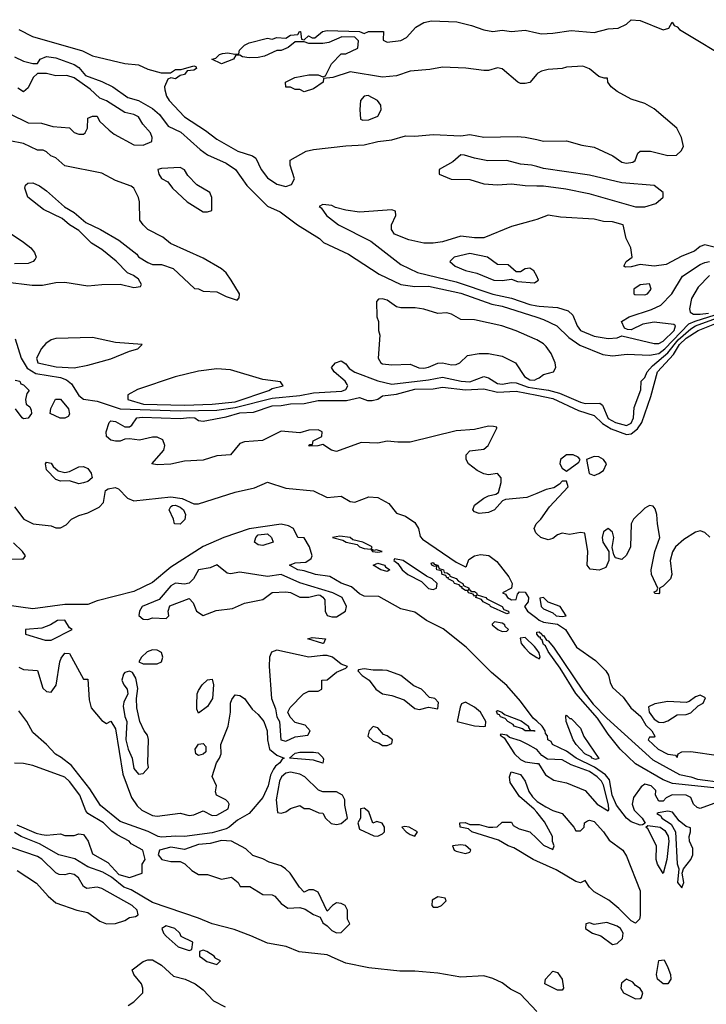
# Model space of a CAD drawing. Header units: inches. Extents: x 2348341 to 2479810, y 460419 to 613669.
# Tile 183 of 256: x 2357753 to 2360737, y 539800 to 544082. Entities that reach past the tile are written whole.
import ezdxf

# ---------------------------------------------------------------- set-up
doc = ezdxf.new("R2010")
doc.units = ezdxf.units.IN
doc.header["$MEASUREMENT"] = 0
for name, color, linetype in [('C3553', 7, 'Continuous'), ('C3554', 7, 'Continuous'), ('C3563', 7, 'Continuous'), ('C3564', 7, 'Continuous')]:
    doc.layers.add(name, color=color, linetype=linetype)

msp = doc.modelspace()

# ---------------------------------------------------------------- linework, layer by layer
at = {"layer": 'C3553', "color": 2}
for points, elevation in [([(2358224.7, 539795.3), (2358250, 539811.3), (2358288, 539850), (2358288.7, 539870), (2358282, 539890), (2358248.7, 539930), (2358242, 539950), (2358290, 539986), (2358310, 539994), (2358330, 539994), (2358370, 539970.7), (2358422, 539922), (2358472, 539910), (2358516, 539890), (2358550, 539862.8), (2358594.9, 539814.9), (2358646, 539790)], 42), ([(2358548.4, 540000), (2358567.1, 539987.1), (2358610, 539974), (2358626, 539990), (2358606, 540000)], 46), ([(2360000, 539768.7), (2359930, 539844), (2359886.8, 539866.8), (2359850, 539894), (2359810, 539913.2), (2359770, 539924), (2359670, 539918.7), (2359570, 539936.3), (2359470, 539945.1), (2359404.9, 539944.9), (2359270, 539958.9), (2359170, 539979.7), (2359124.7, 540000)], 42)]:
    msp.add_lwpolyline(points, dxfattribs=dict(at, elevation=elevation))
at = {"layer": 'C3554', "color": 2}
for points, elevation in [([(2360000, 543844.4), (2359970, 543808.7), (2359950, 543804), (2359930, 543804), (2359918, 543810), (2359850, 543868.7), (2359830, 543872.7), (2359790, 543861.2), (2359770, 543861.2), (2359691.7, 543871.7), (2359590, 543875.6), (2359535.3, 543864.7), (2359450, 543858.4), (2359390, 543838.4), (2359330, 543832), (2359190, 543855.3), (2359114, 543830), (2359074, 543826), (2359072, 543810), (2359030, 543782), (2358989, 543769), (2358970, 543778), (2358950, 543778), (2358930, 543788), (2358909.1, 543789.1), (2358908, 543810), (2358948.9, 543831.1), (2359010, 543842), (2359050, 543842), (2359070, 543834), (2359082, 543838), (2359108, 543890), (2359150, 543934), (2359170, 543934), (2359222, 543958), (2359226, 543990), (2359210, 544006), (2359152.7, 544007.3), (2359096.9, 543983.1), (2359070, 543978), (2359010, 543978), (2358990, 543986), (2358950, 543986), (2358919.6, 543960.4), (2358890, 543948), (2358870, 543948), (2358816.9, 543923.1), (2358790, 543917.2), (2358750, 543916), (2358721.2, 543921.2), (2358710, 543928), (2358692.7, 543927.3), (2358682, 543910), (2358630, 543889.4), (2358588, 543910), (2358605.2, 543914.8), (2358622, 543930), (2358634.4, 543934.4), (2358657.3, 543937.3), (2358688, 543932), (2358706, 543934), (2358708, 543950), (2358729.5, 543970.5), (2358750, 543982), (2358830, 544001), (2358850, 543998), (2358870, 544004.7), (2358910, 544002), (2358930, 544014), (2358962, 544018), (2358968.9, 544031.1), (2358974, 544030), (2358978, 543998), (2358990, 543994), (2359008, 544012), (2359023.6, 544003.6), (2359036.4, 544003.6), (2359068.7, 544030), (2359090, 544034.8), (2359230, 544031), (2359250, 544022), (2359269.3, 544030.7), (2359330.8, 544030.8), (2359334, 544030), (2359332.7, 543992.7), (2359350, 543984.7), (2359410, 543991), (2359434.8, 544005.2), (2359475.3, 544050), (2359509.6, 544070.4), (2359542.5, 544077.5), (2359653.1, 544073.1), (2359717.3, 544057.3), (2359770, 544037.3), (2359810, 544031), (2359850, 544036), (2359890, 544031), (2359950, 544036), (2360000, 544025.2)], 50), ([(2357750, 544039.3), (2357808.8, 544008.8), (2358026.9, 543946.9), (2358070, 543924.9), (2358210, 543890.8), (2358270, 543886), (2358310, 543866.8), (2358368.4, 543851.6), (2358408.4, 543851.6), (2358430, 543866), (2358455.3, 543864.7), (2358510, 543882), (2358518, 543878), (2358522, 543870), (2358510, 543862), (2358481, 543859), (2358470, 543844), (2358450, 543839), (2358430, 543825.2), (2358410, 543829), (2358396.9, 543823.1), (2358382.8, 543790), (2358383.5, 543776.5), (2358390.8, 543750), (2358402.8, 543730), (2358470, 543659.1), (2358560.7, 543600.7), (2358610, 543562), (2358701, 543510), (2358764.7, 543490), (2358779.9, 543479.9), (2358802.8, 543430), (2358830, 543394.8), (2358870, 543367.3), (2358910, 543356), (2358934.6, 543365.4), (2358948, 543390), (2358928.7, 543450), (2358928.7, 543471.3), (2358998, 543510), (2359030, 543517.3), (2359170, 543533), (2359250, 543537.1), (2359310, 543552.4), (2359370, 543559.1), (2359430, 543577.3), (2359470, 543574.8), (2359550, 543583), (2359670, 543577.3), (2359710, 543583), (2359770, 543570.5), (2359914.7, 543574.7), (2359950, 543571.8), (2360000, 543560.5)], 50), ([(2357730, 543921), (2357770, 543901), (2357810, 543891.3), (2357830, 543892), (2357842, 543910), (2357870, 543922), (2357910, 543915.5), (2357990, 543887.3), (2358010, 543873.4), (2358038.8, 543838.8), (2358110, 543813), (2358158, 543790), (2358223.5, 543743.5), (2358270, 543730.7), (2358330, 543695.8), (2358361.3, 543670), (2358398.4, 543618.4), (2358453, 543593), (2358537.4, 543517.4), (2358570, 543494.9), (2358650, 543457.6), (2358690.7, 543430), (2358740.3, 543360.3), (2358830, 543270.8), (2358885.8, 543245.8), (2358961, 543190), (2359056, 543130), (2359073.4, 543113.4), (2359182, 543062), (2359315.5, 542975.5), (2359410, 542930.7), (2359470, 542922), (2359530, 542923.1), (2359670, 542892.3), (2359805.3, 542845.3), (2359850, 542836.9), (2360000, 542788.5)], 46), ([(2357630, 543711.3), (2357790, 543634), (2357848, 543632), (2357896.9, 543616.9), (2357970, 543612), (2357990, 543592), (2358010, 543584.7), (2358030, 543584.7), (2358038, 543590), (2358048, 543610), (2358050, 543654), (2358070, 543662), (2358090, 543662), (2358100.7, 543640.7), (2358141.4, 543601.4), (2358164, 543584), (2358250, 543538), (2358290, 543536), (2358328, 543552), (2358328.7, 543570), (2358322, 543590), (2358287.7, 543627.7), (2358270, 543659), (2358250, 543669.2), (2358210, 543679), (2358130, 543729), (2358100.9, 543740.9), (2358059.3, 543779.3), (2357989.4, 543829.4), (2357958.6, 543838.6), (2357910, 543837.2), (2357870, 543848.7), (2357830, 543848), (2357812, 543830), (2357790, 543786), (2357770, 543768), (2357744.7, 543784.7)], 46), ([(2357690, 542942.4), (2357808.1, 542928.1), (2357852.1, 542927.9), (2357910, 542938.8), (2357950, 542940.7), (2358050, 542924.9), (2358110.9, 542930.9), (2358190, 542931.3), (2358250, 542918), (2358278, 542922), (2358282, 542930), (2358270, 542954), (2358248, 542970), (2358221.5, 542981.5), (2358171.8, 543031.8), (2358110, 543082.7), (2358066, 543110), (2358010, 543165.2), (2357969.7, 543189.7), (2357938, 543218), (2357856.6, 543256.6), (2357788.7, 543310), (2357775.3, 543350), (2357778, 543362), (2357788.4, 543371.6), (2357810, 543372), (2357839.8, 543359.8), (2357870, 543338), (2357947.5, 543267.5), (2357990, 543244), (2358040.5, 543200.5), (2358104.7, 543170), (2358183.5, 543123.5), (2358262, 543062), (2358270, 543051.3), (2358310, 543026), (2358330, 543018), (2358370, 543018), (2358419.8, 542999.8), (2358512.7, 542912.7), (2358530, 542912), (2358550, 542902), (2358610, 542898), (2358650, 542878), (2358698, 542862), (2358707.3, 542872.7), (2358708, 542890), (2358672.3, 542950), (2358650, 542981.2), (2358630, 542999.3), (2358550, 543045.2), (2358409.3, 543109.3), (2358376, 543136), (2358309.4, 543169.4), (2358289.3, 543189.3), (2358275.3, 543210), (2358274, 543290), (2358269.3, 543309.3), (2358249.3, 543349.3), (2358237.5, 543357.5), (2358170, 543382.9), (2358110, 543414.5), (2357950, 543446), (2357910, 543482), (2357888, 543490), (2357870, 543508), (2357855.3, 543515.3), (2357830, 543515.3), (2357770, 543544), (2357710, 543555.3)], 46), ([(2360000, 543443.4), (2359978, 543450), (2359930, 543453.6), (2359870, 543469.7), (2359788.2, 543468.2), (2359730, 543479.6), (2359686.4, 543493.6), (2359670, 543494), (2359635.8, 543464.2), (2359576, 543430), (2359576, 543410), (2359628.7, 543388.7), (2359710, 543387), (2359770, 543368.7), (2359830, 543363.7), (2359890, 543368.7), (2359950, 543360.4), (2360000, 543359.7)], 50), ([(2360000, 543213.3), (2359990, 543209.5), (2359890, 543182), (2359770, 543133.6), (2359730, 543133.3), (2359670, 543140.5), (2359590, 543115.8), (2359550, 543109.8), (2359509.7, 543109.7), (2359444.2, 543124.2), (2359382, 543150), (2359368.7, 543170), (2359368.7, 543190), (2359388, 543230), (2359386, 543250), (2359370, 543255.3), (2359230, 543245.2), (2359170, 543253.2), (2359125.2, 543265.2), (2359110, 543274), (2359070, 543278), (2359054, 543270), (2359063.6, 543263.6), (2359086, 543230), (2359138, 543190), (2359279.3, 543119.3), (2359410, 543018), (2359482.3, 542982.3), (2359650, 542941.5), (2359810, 542888), (2359890, 542871.6), (2359970, 542843.6), (2360000, 542837.8)], 50), ([(2357650, 543194), (2357770, 543114.8), (2357801, 543090), (2357818, 543070), (2357824.7, 543050), (2357819.8, 543040.2), (2357812, 543030), (2357790, 543021.2), (2357730, 543020.9)], 46), ([(2360000, 542966), (2359988, 542990), (2359970, 543002), (2359950, 542998), (2359930, 542986), (2359910, 542986), (2359876.4, 543016.4), (2359830, 543018), (2359786, 543050), (2359710, 543065.2), (2359642, 543050), (2359622, 543030), (2359646, 543010), (2359690, 542990.8), (2359739.8, 542979.8), (2359814, 542950), (2359850, 542947.7), (2359890, 542954), (2359916.4, 542943.6), (2359990, 542938), (2360000, 542944.7)], 54), ([(2360000, 542689.4), (2359993.3, 542693.3), (2359910, 542729.6), (2359848.7, 542750), (2359730, 542776.9), (2359670, 542778.4), (2359630, 542801.6), (2359610, 542807.6), (2359570, 542804.5), (2359510, 542822.7), (2359471.1, 542828.9), (2359409.3, 542829.3), (2359390, 542834), (2359350, 542862), (2359330, 542868), (2359312.7, 542867.3), (2359303.6, 542856.4), (2359304.7, 542790), (2359312, 542770), (2359312, 542730), (2359318, 542710), (2359311.3, 542610), (2359322, 542590), (2359330, 542586), (2359370, 542581), (2359450, 542584.7), (2359488, 542568), (2359510, 542566.4), (2359530, 542570.5), (2359570, 542588.4), (2359590, 542590.4), (2359630, 542581.3), (2359650, 542582.4), (2359665.2, 542590), (2359698.6, 542621.4), (2359750, 542630.8), (2359790, 542630.8), (2359850, 542619.1), (2359907.3, 542590), (2359946.5, 542530), (2359970, 542515.8), (2359990, 542514.3), (2360000, 542519.8)], 46), ([(2357733.8, 542693.8), (2357760.2, 542610), (2357786.1, 542566.1), (2357823.4, 542543.4), (2357930, 542526.2), (2357956.6, 542516.6), (2357978, 542498), (2358010, 542448.4), (2358030, 542432), (2358090, 542423.2), (2358190, 542389.2), (2358450, 542380.4), (2358610, 542383.9), (2358690, 542395), (2358850, 542435.7), (2358970, 542447.1), (2359030, 542459), (2359153, 542467), (2359170, 542473.4), (2359178.9, 542490), (2359176.3, 542496.3), (2359167.3, 542510), (2359119.3, 542550), (2359108.7, 542570), (2359126, 542590), (2359150, 542599.1), (2359170, 542585.5), (2359184.9, 542564.9), (2359209.1, 542549.1), (2359310, 542511.4), (2359370, 542496.9), (2359530, 542515.5), (2359590, 542527.1), (2359671.3, 542510), (2359710, 542507.5), (2359770, 542530.5), (2359790, 542524.4), (2359830, 542499.6), (2359850, 542497.4), (2359890, 542504.7), (2359910, 542503.2), (2359963.5, 542483.5), (2360000, 542478.4)], 42), ([(2357734, 542514), (2357754, 542510), (2357758, 542498), (2357770, 542494), (2357794, 542470), (2357783.6, 542456.4), (2357778, 542430), (2357782, 542410), (2357798, 542398), (2357803.6, 542383.6), (2357804.7, 542370), (2357790, 542349), (2357770, 542346), (2357764, 542350), (2357735.3, 542390)], 38), ([(2360000, 542021.6), (2359956.4, 542003.6), (2359864, 541996), (2359850.7, 541989.3), (2359816, 541950), (2359790, 541939.3), (2359750, 541935.3), (2359730, 541942), (2359722, 541950), (2359729.4, 541970.6), (2359770, 542001), (2359790, 542010.8), (2359822, 542018), (2359833.6, 542026.4), (2359846, 542070), (2359845.2, 542090), (2359830, 542109), (2359790, 542102.7), (2359770, 542106.6), (2359741.3, 542121.3), (2359704, 542150), (2359693.2, 542170), (2359693.2, 542190), (2359710, 542206.8), (2359770, 542214), (2359789.2, 542230), (2359826, 542306), (2359826, 542310), (2359812.7, 542312.7), (2359790, 542314), (2359730, 542299.7), (2359650, 542293.6), (2359450, 542244.5), (2359395.9, 542244.1), (2359350, 542249.4), (2359310, 542240.9), (2359236.7, 542243.3), (2359130, 542203.7), (2359108.7, 542210), (2359070, 542235.3), (2359049.3, 542229.3), (2359010, 542228), (2359014, 542234), (2359026, 542234), (2359029.1, 542250.9), (2359066, 542270), (2359068, 542290), (2359050, 542299), (2359010, 542297.2), (2358970, 542285.2), (2358890, 542292.3), (2358808.5, 542251.5), (2358730, 542245.6), (2358710, 542239.5), (2358670, 542189.2), (2358610, 542186), (2358550, 542166), (2358470, 542162.7), (2358410.7, 542149.3), (2358350, 542146.6), (2358328, 542150), (2358379, 542210), (2358384, 542230), (2358374.8, 542254.8), (2358350, 542266), (2358330, 542266), (2358274, 542254), (2358230, 542259), (2358210, 542257.2), (2358190, 542249.2), (2358170, 542249.2), (2358150, 542254), (2358130, 542269), (2358129.3, 542290), (2358142, 542330), (2358150, 542338), (2358170, 542334.8), (2358210, 542310.8), (2358230, 542311), (2358241.2, 542318.8), (2358262.7, 542350), (2358285.9, 542354.1), (2358450, 542348.2), (2358492.5, 542352.5), (2358514.8, 542350), (2358530, 542339.1), (2358550, 542336.3), (2358650, 542355.2), (2358710, 542371.8), (2358770, 542375.6), (2358850, 542402.3), (2358890, 542403.7), (2358930, 542412.2), (2358990, 542412.6), (2359050, 542426), (2359173.3, 542426.7), (2359230, 542438.8), (2359265.4, 542425.4), (2359285.4, 542425.4), (2359310, 542431.3), (2359330, 542446), (2359390, 542453.1), (2359470, 542475.2), (2359550, 542477.3), (2359590, 542483.6), (2359690, 542472.7), (2359770, 542476.1), (2359830, 542461.6), (2359910, 542466.2), (2360000, 542448.5)], 38), ([(2357730, 541963), (2357770.8, 541910), (2357812, 541890), (2357890, 541881), (2357910, 541872), (2357930, 541872), (2357955.3, 541884.7), (2357978, 541910), (2358010, 541926), (2358050, 541937.3), (2358098.4, 541961.6), (2358118, 541982), (2358126, 542034), (2358137.5, 542042.5), (2358167.5, 542047.5), (2358182.5, 542042.5), (2358221.2, 542001.2), (2358250, 541990.4), (2358410, 542007.8), (2358459.6, 541999.6), (2358510, 541976.9), (2358530, 541976.5), (2358690, 542027.6), (2358773.6, 542046.4), (2358830, 542070.7), (2358910, 542044.9), (2359030, 542032.6), (2359090, 542004.6), (2359150.3, 542010.3), (2359190, 541986.4), (2359210, 541984.4), (2359270, 542006.7), (2359310, 542004), (2359357.4, 541977.4), (2359390, 541935.5), (2359430, 541923.1), (2359470, 541895.8), (2359485.7, 541870), (2359494.1, 541834.1), (2359503, 541823), (2359650, 541722.4), (2359690, 541702.8), (2359695.1, 541704.9), (2359704.7, 541735.2), (2359729.2, 541750), (2359756.3, 541756.3), (2359791.4, 541751.4), (2359826.4, 541726.4), (2359878.5, 541658.5), (2359893.1, 541630), (2359890.6, 541609.4), (2359851.3, 541590), (2359864.4, 541584.4), (2359873.4, 541570), (2359890, 541559.5), (2359910, 541561), (2359916.2, 541583.8), (2359925.4, 541594.6), (2359950, 541592.7), (2359964.6, 541570), (2359963.1, 541550), (2359946.8, 541530), (2359959.5, 541510), (2360000, 541478.9)], 38), ([(2360000, 541031.3), (2359984.8, 541044.8), (2359930, 541118), (2359870, 541187.3), (2359803.3, 541243.3), (2359693.5, 541353.5), (2359592.8, 541432.8), (2359521.2, 541470), (2359470, 541506), (2359410, 541519.5), (2359313.3, 541573.3), (2359250, 541575.1), (2359230, 541585.1), (2359195.8, 541615.8), (2359150, 541631.5), (2359100.5, 541660.5), (2359038, 541670), (2358990, 541686), (2358962, 541690), (2358925.2, 541710), (2358950, 541720.7), (2358997, 541723), (2359020.4, 541739.6), (2359024, 541750), (2359012.3, 541790), (2358990, 541829), (2358962, 541830), (2358942.7, 541870), (2358921.7, 541881.7), (2358890, 541887.8), (2358750, 541867.8), (2358641, 541830), (2358550, 541791.3), (2358410, 541701.6), (2358330, 541634), (2358250, 541595.6), (2358090, 541555.1), (2358050, 541539.6), (2357950, 541538.9), (2357810, 541520.7), (2357695.3, 541535.3)], 38), ([(2360000, 541846.4), (2359996.2, 541850), (2359989.6, 541870), (2359998, 541890), (2360000, 541892)], 38), ([(2357650, 541734.6), (2357763.1, 541736.9), (2357770, 541738), (2357779, 541750), (2357766, 541770), (2357727, 541807)], 38), ([(2360000, 541342.8), (2359990, 541356.9), (2359950, 541395.8), (2359927.9, 541392.1), (2359933, 541370), (2359948, 541350), (2359968.4, 541328.4), (2360000, 541308.4)], 38), ([(2357750, 541266), (2357770, 541256), (2357830, 541251.3), (2357854.4, 541174.4), (2357870, 541161), (2357890, 541158), (2357912.1, 541187.9), (2357927.6, 541290), (2357933.8, 541306.2), (2357950, 541326.8), (2357970, 541326), (2358030, 541214), (2358050, 541214), (2358055.3, 541124.7), (2358064, 541090), (2358110, 541034.8), (2358130, 541022), (2358150, 541031.3), (2358170, 540998), (2358201.3, 540801.3), (2358239.5, 540699.5), (2358264, 540664), (2358284.4, 540644.4), (2358330, 540622), (2358350, 540618), (2358450, 540631), (2358490, 540621), (2358510, 540624.7), (2358550, 540642), (2358590, 540621), (2358610, 540622.8), (2358659, 540650), (2358664, 540670), (2358658.6, 540678.6), (2358649.3, 540689.3), (2358608, 540710), (2358604.7, 540724.7), (2358609.2, 540750), (2358589.3, 540790.7), (2358609, 540851), (2358622, 540870), (2358628.7, 540890), (2358628, 540930), (2358659.5, 541010), (2358669.5, 541070), (2358669.3, 541110), (2358674.8, 541125.2), (2358690, 541146), (2358710, 541142.8), (2358730.7, 541130.7), (2358763.4, 541083.4), (2358790, 541060.7), (2358813.7, 541030), (2358828.2, 540990), (2358830.3, 540950), (2358839.3, 540910), (2358870, 540883), (2358902, 540870), (2358893.7, 540866.3), (2358884, 540850), (2358864.5, 540835.5), (2358856.5, 540823.5), (2358843.8, 540796.2), (2358832.8, 540750), (2358810, 540699.3), (2358750, 540629.6), (2358699.5, 540600.5), (2358664, 540570), (2358650, 540563.5), (2358590, 540545.7), (2358470, 540529.7), (2358431.7, 540531.7), (2358370, 540526.9), (2358355.3, 540530), (2358311.6, 540551.6), (2358190, 540595.6), (2358104.7, 540664.7), (2358057.7, 540737.7), (2357978.5, 540838.5), (2357934.1, 540874.2), (2357908.2, 540888.2), (2357869.3, 540930), (2357810, 540982.7), (2357783.6, 541030), (2357750, 541076)], 38), ([(2360000, 540907.7), (2359998, 540910), (2359962, 540930), (2359930, 540946), (2359881.2, 540961.2), (2359870, 540971.3), (2359844.5, 540975.5), (2359841, 540970), (2359859.1, 540959.1), (2359903.7, 540890), (2359930, 540864.2), (2359950, 540855.3), (2360000, 540848.1)], 42), ([(2357740.5, 540580.5), (2357824.5, 540544.5), (2357850, 540538.8), (2357870, 540536), (2357930, 540542), (2357950, 540534), (2357990, 540534), (2358010, 540542), (2358030, 540538), (2358051.3, 540510), (2358070, 540454), (2358136.9, 540416.9), (2358184.5, 540364.5), (2358230, 540351.3), (2358286, 540370), (2358286, 540410), (2358298, 540430), (2358288, 540470), (2358238, 540498), (2358228.7, 540510), (2358177.2, 540537.2), (2358153.9, 540553.9), (2358118, 540590), (2358049.6, 540629.6), (2358041.1, 540641.1), (2358015.1, 540710), (2357970, 540769.6), (2357950, 540787.8), (2357810, 540838.7), (2357770, 540847.6), (2357730, 540849.4)], 42), ([(2360000, 540636.1), (2359989.4, 540649.4), (2359924.5, 540704.5), (2359884.8, 540764.8), (2359881.2, 540790), (2359889, 540811), (2359930, 540799.1), (2359950, 540770.8), (2359965.5, 540725.5), (2359982, 540702), (2360000, 540684)], 38), ([(2360000, 540423.3), (2359985.2, 540430), (2359901.2, 540481.2), (2359875.3, 540490), (2359834, 540514), (2359718, 540550), (2359703.1, 540563.1), (2359668, 540570), (2359666, 540590), (2359688.4, 540591.6), (2359710, 540582), (2359750, 540582), (2359790, 540571.3), (2359810, 540571.3), (2359828, 540572), (2359850, 540592), (2359890, 540592), (2359898, 540578), (2359923.6, 540563.6), (2359970, 540551), (2360000, 540521.5)], 38), ([(2359124.7, 540000), (2359090, 540015.6), (2358967.9, 540027.9), (2358911.5, 540051.5), (2358830, 540065.6), (2358758.2, 540098.2), (2358684.9, 540124.9), (2358590, 540149.7), (2358530, 540175.1), (2358330, 540242.4), (2358237.4, 540297.4), (2358205.2, 540310), (2358152.9, 540352.9), (2358115.1, 540375.1), (2358050, 540398), (2357992.5, 540432.5), (2357924, 540450), (2357838.7, 540498.7), (2357759, 540530), (2357730, 540547.3)], 42), ([(2357742.3, 540382.3), (2357826.9, 540326.9), (2357876.3, 540270), (2357910, 540242), (2358002, 540210), (2358050, 540199.1), (2358102, 540162), (2358130, 540150.8), (2358170, 540151), (2358210, 540164.7), (2358230, 540178), (2358257.2, 540182.8), (2358268, 540190), (2358264, 540210), (2358242, 540230), (2358110, 540303.7), (2358090, 540309.3), (2358044.5, 540304.5), (2358030, 540313.2), (2358009.4, 540350), (2357990, 540365.1), (2357970, 540369.6), (2357950, 540362.9), (2357924.2, 540364.2), (2357910, 540372.7), (2357850, 540431.2), (2357830, 540442.4), (2357721.1, 540481.1)], 46), ([(2358606, 540000), (2358602, 540002), (2358598, 540010), (2358566, 540030), (2358550, 540035.3), (2358534, 540030), (2358534, 540010), (2358548.4, 540000)], 46)]:
    msp.add_lwpolyline(points, dxfattribs=dict(at, elevation=elevation))
for points, elevation in [([(2359268.2, 543751.8), (2359250, 543749), (2359234.8, 543730), (2359231.6, 543691.6), (2359234, 543650), (2359244.7, 543644.7), (2359270, 543646), (2359310, 543662), (2359324, 543690), (2359322, 543710), (2359308.7, 543730)], 54), ([(2358450, 543439), (2358370, 543435.3), (2358354, 543430), (2358358, 543410), (2358370, 543392), (2358396.9, 543376.9), (2358418, 543350), (2358481, 543290), (2358550, 543246.8), (2358570, 543246), (2358588, 543252), (2358588.9, 543308.9), (2358579, 543330), (2358523.7, 543363.7), (2358484.5, 543404.5), (2358470, 543428.7)], 46), ([(2358070, 542699.6), (2357910, 542695.1), (2357890, 542689.3), (2357866.2, 542673.8), (2357848.3, 542651.7), (2357826.8, 542610), (2357832, 542590), (2357912.1, 542572.1), (2357990, 542568), (2358050, 542579.1), (2358150, 542607.7), (2358230, 542641), (2358266, 542650), (2358286, 542670), (2358170, 542678)], 46), ([(2358610, 542563), (2358530, 542553.6), (2358429.4, 542529.4), (2358265.9, 542474.2), (2358222.8, 542450), (2358222.8, 542430), (2358291.3, 542410), (2358470, 542405.1), (2358590, 542409.5), (2358690, 542420.9), (2358835.3, 542470), (2358850, 542478.8), (2358898, 542490), (2358887.3, 542507.3), (2358810, 542517), (2358670, 542559.7)], 46), ([(2357928.9, 542348.9), (2357886, 542370), (2357888.4, 542391.6), (2357908.4, 542431.6), (2357930, 542432), (2357964.7, 542390), (2357970, 542366), (2357963.6, 542356.4), (2357950, 542349)], 38), ([(2357950, 542112.2), (2357970, 542117.1), (2358010, 542138), (2358030, 542139.1), (2358050, 542130.7), (2358064.4, 542110), (2358068, 542090), (2358050, 542074), (2358030, 542068), (2358010, 542064.2), (2357970, 542076), (2357930, 542075.1), (2357910, 542082.7), (2357870, 542124), (2357865.1, 542150), (2357870, 542157.3), (2357890, 542153), (2357898.4, 542138.4), (2357920.3, 542120.3)], 38), ([(2358450, 541888), (2358426, 541890), (2358422, 541910), (2358402.7, 541950), (2358410, 541964.7), (2358418, 541970), (2358430, 541971.1), (2358450, 541962.4), (2358465.5, 541950), (2358474, 541930), (2358471, 541909)], 34), ([(2358810, 541795.8), (2358790, 541798), (2358774, 541810), (2358779.6, 541830), (2358790, 541841.6), (2358830, 541845.5), (2358847.7, 541830), (2358854.8, 541810), (2358850, 541808)], 38), ([(2359144.2, 541835.8), (2359112, 541830), (2359158, 541818), (2359171.3, 541810), (2359219.9, 541799.9), (2359230, 541789.1), (2359250, 541782.3), (2359279.8, 541779.8), (2359286, 541770), (2359310, 541766.3), (2359328.7, 541770), (2359303, 541777), (2359294, 541774), (2359280.4, 541780.4), (2359285.2, 541790), (2359244, 541810), (2359200.5, 541820.5), (2359188.7, 541830)], 38), ([(2359382.5, 541737.5), (2359378.8, 541730), (2359397.2, 541717.2), (2359415.8, 541690), (2359440.3, 541670), (2359499, 541639), (2359530, 541608.9), (2359550, 541604.6), (2359565.2, 541610), (2359567.6, 541630), (2359545.1, 541650), (2359521.4, 541661.4), (2359419.5, 541730)], 38), ([(2358610, 541711.3), (2358581.6, 541698.4), (2358530.3, 541689.7), (2358508.9, 541650), (2358490, 541631.1), (2358470, 541627), (2358430, 541631.6), (2358410, 541620.5), (2358359, 541561), (2358285.5, 541530), (2358273.4, 541510), (2358270.9, 541490.9), (2358290, 541474.8), (2358310, 541474), (2358330, 541480.7), (2358390, 541478), (2358402, 541490), (2358399, 541510), (2358406.3, 541533.7), (2358490, 541564.7), (2358506.8, 541546.8), (2358521, 541510), (2358550, 541491), (2358606.8, 541513.2), (2358678.6, 541521.4), (2358730, 541544.9), (2358810, 541560.7), (2358850, 541590.8), (2358910, 541594), (2358930.7, 541590.7), (2358971, 541571), (2359010, 541570.8), (2359050, 541581), (2359058.8, 541578.8), (2359071.3, 541571.3), (2359078.8, 541558.8), (2359080.7, 541510), (2359090, 541491.3), (2359110, 541484.9), (2359130, 541485.5), (2359169, 541510), (2359173.2, 541530), (2359155.1, 541570), (2359114, 541590), (2358970, 541633.6), (2358890, 541669.6), (2358830, 541660.7), (2358710, 541679.5), (2358670, 541672), (2358654.5, 541674.5)], 42), ([(2359350, 541682.4), (2359322.7, 541690), (2359289.5, 541710.5), (2359310, 541718), (2359339.1, 541710), (2359342.8, 541702.8), (2359362, 541690)], 34), ([(2359702, 541602), (2359710, 541602), (2359715.3, 541595.3), (2359730, 541594.9), (2359738.8, 541590), (2359740.7, 541580.7), (2359778.8, 541570), (2359783, 541563), (2359850.5, 541530), (2359857.3, 541517.3), (2359877.3, 541510), (2359878.8, 541501.2), (2359870, 541499), (2359799.3, 541530), (2359796.6, 541536.6), (2359766.6, 541550), (2359760.2, 541560.2), (2359735.3, 541570), (2359738, 541578), (2359730, 541575.3), (2359724.1, 541584.1), (2359704, 541590), (2359699.3, 541599.3), (2359690, 541599.3), (2359674, 541610), (2359676.4, 541616.4), (2359670, 541615.3), (2359663.7, 541623.7), (2359642.7, 541630), (2359638.9, 541638.9), (2359615.3, 541650), (2359616.4, 541656.4), (2359610, 541655.3), (2359605.1, 541665.1), (2359589.6, 541670), (2359585.6, 541685.6), (2359566.6, 541690), (2359564, 541696), (2359568, 541708), (2359556, 541704), (2359544, 541710), (2359542, 541718), (2359550, 541722), (2359554, 541714), (2359570, 541710.5), (2359576, 541696), (2359594.8, 541690), (2359598, 541678), (2359610, 541677.3), (2359621, 541670), (2359622, 541662), (2359650, 541652.4), (2359659.8, 541639.8), (2359678.8, 541630), (2359681.4, 541621.4), (2359706, 541610)], 34), ([(2357950, 541471.3), (2357918, 541470), (2357887.3, 541450), (2357850, 541435.5), (2357778, 541430), (2357778, 541410), (2357864.1, 541384.1), (2357890, 541383.8), (2357982, 541430), (2357970, 541437.2)], 42), ([(2359816.9, 541463.1), (2359806.4, 541453.6), (2359806.8, 541450), (2359831.3, 541430), (2359850, 541422), (2359870, 541422.8), (2359877.2, 541430), (2359863.3, 541443.3), (2359862, 541450), (2359850, 541457.4)], 38), ([(2359070, 541369.7), (2359006, 541390), (2359024, 541396), (2359082, 541390), (2359074, 541370)], 38), ([(2358330, 541341.6), (2358306.8, 541333.2), (2358282, 541310), (2358271.3, 541290), (2358290, 541280.7), (2358350, 541280.5), (2358369, 541290), (2358375.1, 541310), (2358369, 541330), (2358350, 541340.9)], 42), ([(2358870, 541340.5), (2358848.2, 541331.8), (2358839.5, 541310), (2358837.4, 541270), (2358848, 541130), (2358864.5, 541084.5), (2358871.3, 541050), (2358882.8, 541030), (2358888.2, 540950), (2358910, 540944.9), (2358950, 540964), (2359006, 540970), (2359015.3, 540990), (2358993.6, 541013.6), (2358950, 541026), (2358928.9, 541048.9), (2358918, 541070), (2358928.9, 541091.1), (2358986, 541150), (2359010, 541162), (2359050, 541162), (2359066, 541170), (2359066, 541210), (2359090, 541212), (2359130, 541244.7), (2359170, 541262), (2359178, 541270), (2359150, 541279), (2359112.3, 541310), (2359090, 541316.4), (2359070, 541317.7), (2359010, 541309.6)], 42), ([(2359250, 541259), (2359225.4, 541254.6), (2359222, 541250), (2359242, 541230), (2359272, 541210), (2359301, 541170), (2359330, 541150.8), (2359370, 541142.8), (2359424.5, 541124.5), (2359470, 541086), (2359490, 541082.8), (2359530, 541092), (2359570, 541084.7), (2359573.2, 541113.2), (2359558, 541130), (2359534.6, 541134.6), (2359499, 541170), (2359465.6, 541185.6), (2359409.2, 541230), (2359350, 541251.3), (2359330, 541253.6), (2359290, 541252.7)], 42), ([(2358230, 541249.3), (2358210, 541242.7), (2358203.9, 541236.1), (2358197.6, 541210), (2358205.3, 541190), (2358220.5, 541170), (2358223.8, 541150), (2358205.1, 541114.9), (2358202.5, 541097.5), (2358210, 541051.3), (2358219.3, 541030), (2358214.7, 540950), (2358224.2, 540910), (2358242.3, 540870), (2358250, 540826), (2358270, 540800.5), (2358290, 540803.8), (2358312.7, 540830), (2358309.5, 540849.5), (2358312.5, 540952.5), (2358309.2, 540970), (2358294, 540990), (2358276, 541030), (2358262, 541090), (2358260.9, 541130), (2358266, 541174), (2358258.3, 541218.3), (2358243.2, 541243.2)], 42), ([(2358530, 541066), (2358523.1, 541083.1), (2358522.7, 541102.7), (2358524.5, 541150), (2358530, 541164.7), (2358546.6, 541190), (2358570, 541211.3), (2358590, 541214), (2358594.8, 541190), (2358590.5, 541129.5), (2358570, 541095.3)], 38), ([(2359690, 541114), (2359673.4, 541106.6), (2359666.9, 541093.1), (2359654, 541030), (2359730, 541010.6), (2359770, 541008.2), (2359778, 541010), (2359779.5, 541030), (2359756.3, 541070), (2359730, 541092.6)], 42), ([(2359990, 540986), (2359988.9, 540988.9), (2359950, 540989.7), (2359938.9, 540998.9), (2359902.7, 541010), (2359897.6, 541017.6), (2359874, 541030), (2359863.2, 541043.2), (2359842, 541050), (2359839, 541059), (2359830, 541062), (2359825.2, 541074.8), (2359830, 541078), (2359848.9, 541071.1), (2359860.7, 541060.7), (2359933, 541033), (2359964.7, 541010), (2359963.6, 541003.6), (2359972, 540992), (2359990, 540991.3)], 38), ([(2359290, 541008), (2359272, 540990), (2359266, 540966), (2359290, 540944.7), (2359316, 540936), (2359330, 540926), (2359350, 540926), (2359370, 540934), (2359374, 540950), (2359350, 540968), (2359334, 540974), (2359310, 541002)], 42), ([(2358530, 540882), (2358518, 540890), (2358515.3, 540910), (2358530, 540932), (2358550, 540934), (2358562, 540922), (2358562, 540898), (2358550, 540888)], 38), ([(2359070, 540849), (2359030, 540862), (2358926, 540870), (2358950, 540892.7), (2358970, 540897.1), (2359030, 540897.1), (2359050, 540894), (2359070, 540873.4), (2359073.4, 540866.6)], 38), ([(2358929.5, 540809.5), (2358910, 540806), (2358890.4, 540790), (2358882, 540770), (2358868.5, 540690), (2358874, 540634), (2358890, 540632), (2358910, 540638), (2358930, 540651.3), (2358970, 540664.7), (2358990, 540652), (2359011.1, 540651.1), (2359052.7, 540632.7), (2359070, 540632), (2359082, 540610), (2359106.4, 540586.4), (2359130, 540582.8), (2359150, 540586.8), (2359178, 540610), (2359166.3, 540666.3), (2359166, 540690), (2359156, 540710), (2359130, 540723.7), (2359070, 540724), (2359052.1, 540732.1), (2358992.7, 540790), (2358970, 540801.6)], 42), ([(2359250, 540653.2), (2359234, 540650), (2359234, 540610), (2359222, 540590), (2359230, 540562), (2359292.7, 540532.7), (2359310, 540532), (2359330, 540542), (2359338, 540550), (2359338, 540570), (2359328.4, 540588.4), (2359304.7, 540595.3), (2359287.3, 540587.3), (2359270, 540638)], 42), ([(2359426.4, 540573.6), (2359414, 540570), (2359432, 540550), (2359450, 540538), (2359470, 540532), (2359482, 540550), (2359446, 540570)], 42), ([(2358630, 540512.9), (2358580.4, 540499.6), (2358530, 540495.8), (2358470, 540473.3), (2358410, 540483), (2358361, 540470), (2358354.8, 540450), (2358370.6, 540430.6), (2358410, 540422), (2358450, 540421), (2358470.6, 540410.6), (2358502, 540382), (2358530, 540364.7), (2358570, 540364.7), (2358630, 540344.7), (2358673.7, 540353.7), (2358702, 540330), (2358712, 540312), (2358753.2, 540313.2), (2358810, 540278), (2358850, 540276), (2358862, 540270), (2358890, 540238), (2358918, 540218), (2358970, 540221), (2358994, 540214), (2359030, 540191), (2359058.8, 540178.8), (2359070, 540154), (2359090, 540142), (2359110, 540121), (2359130, 540111.3), (2359150, 540112), (2359188, 540150), (2359178, 540170), (2359178, 540210), (2359168, 540230), (2359150, 540239), (2359130, 540242), (2359112, 540230), (2359090, 540206), (2359050, 540288), (2359030, 540298), (2359010, 540298), (2358990, 540288), (2358968.7, 540310), (2358929, 540370), (2358909, 540390), (2358890, 540402.7), (2358838, 540418), (2358810, 540433.2), (2358766.8, 540446.8), (2358735.9, 540475.9), (2358674, 540510)], 42), ([(2359670, 540494.5), (2359634, 540490), (2359642, 540470), (2359650, 540466.8), (2359690, 540456), (2359710, 540462), (2359714, 540470), (2359690, 540491.6)], 42), ([(2359570, 540268), (2359546.4, 540253.6), (2359544.7, 540230), (2359550, 540222), (2359570, 540222), (2359586, 540230), (2359606, 540250), (2359602, 540262)], 42), ([(2358390, 540141.2), (2358371.3, 540130), (2358378.8, 540110), (2358390, 540096), (2358442, 540050), (2358490, 540034), (2358502, 540038), (2358506, 540070), (2358455.3, 540095.3), (2358448.7, 540110), (2358428, 540130)], 46)]:
    msp.add_lwpolyline(points, close=True, dxfattribs=dict(at, elevation=elevation))
at = {"layer": 'C3563', "color": 2}
for points, elevation in [([(2360570, 539889.6), (2360550, 539889.6), (2360524.7, 539910), (2360520.4, 539930), (2360530, 539990.6), (2360553.5, 539993.5), (2360570, 539960.7), (2360581.5, 539930), (2360583.1, 539910)], 38), ([(2360090, 539861.2), (2360035.3, 539890), (2360038, 539910), (2360070, 539944.7), (2360090, 539938.8), (2360110.4, 539910), (2360116, 539870), (2360110, 539862)], 38), ([(2360390, 539909), (2360368.5, 539891.5), (2360366, 539870), (2360377.3, 539850), (2360430, 539824), (2360450, 539826), (2360455.3, 539830), (2360461.2, 539850), (2360450, 539868.7), (2360430, 539882), (2360417.2, 539897.2)], 42)]:
    msp.add_lwpolyline(points, close=True, dxfattribs=dict(at, elevation=elevation))
at = {"layer": 'C3564', "color": 2}
for points, elevation in [([(2360000, 544025.2), (2360020.7, 544020.7), (2360070, 544023), (2360150, 544035.5), (2360250, 544026), (2360310, 544042.8), (2360354.6, 544045.4), (2360390, 544062), (2360410, 544082), (2360450, 544078), (2360550, 544038), (2360574.6, 544045.4), (2360588.4, 544071.6), (2360596.9, 544056.9), (2360610, 544051), (2360619.8, 544039.8), (2360856.7, 543896.7)], 50), ([(2360000, 543560.5), (2360030, 543553.7), (2360130, 543554.9), (2360196.7, 543536.7), (2360250, 543528), (2360331.3, 543490), (2360370, 543462.8), (2360390, 543458.8), (2360417.2, 543462.8), (2360428, 543470), (2360439, 543501), (2360449.3, 543510.7), (2360494, 543510), (2360570, 543491.3), (2360607.3, 543492.7), (2360628.4, 543511.6), (2360638, 543530), (2360629, 543570), (2360609, 543610), (2360510, 543694), (2360470, 543717.2), (2360410, 543736), (2360350, 543769.2), (2360324, 543790), (2360308.7, 543810), (2360307.3, 543827.3), (2360292.7, 543827.3), (2360270, 543835.3), (2360230, 543868), (2360200.4, 543880.4), (2360130, 543875.3), (2360110.8, 543869.2), (2360050, 543865.2), (2360021.4, 543858.6), (2360004.7, 543850), (2360000, 543844.4)], 50), ([(2360000, 543359.7), (2360030, 543359.3), (2360126.2, 543346.2), (2360226.9, 543326.9), (2360430, 543267.7), (2360470, 543268), (2360517.1, 543282.9), (2360549.2, 543310), (2360549, 543330), (2360510, 543361.2), (2360370, 543372.3), (2360230, 543406.6), (2360030, 543434.5), (2360000, 543443.4)], 50), ([(2360789.1, 543089.1), (2360730, 543102.7), (2360710, 543096), (2360685.2, 543074.8), (2360630, 543054), (2360562.8, 543017.2), (2360510.3, 543009.7), (2360450, 543018), (2360410, 543006.6), (2360386.3, 543006.3), (2360378, 543010), (2360389, 543030), (2360415.3, 543050), (2360409.2, 543090), (2360388.7, 543130), (2360375.3, 543190), (2360330, 543202.7), (2360290, 543205.1), (2360250, 543214.7), (2360103, 543223), (2360050, 543232.3), (2360000, 543213.3)], 50), ([(2360000, 542837.8), (2360010, 542835.8), (2360090, 542830.4), (2360136.1, 542816.1), (2360156.4, 542796.4), (2360175.5, 542750), (2360190, 542730.7), (2360250, 542706), (2360310, 542696.3), (2360350, 542698.8), (2360370, 542706.8), (2360510, 542674), (2360530, 542673.7), (2360550, 542683.6), (2360597.7, 542730), (2360603.7, 542750), (2360596, 542756), (2360510, 542767.3), (2360461.6, 542758.4), (2360410, 542734), (2360394.6, 542734.6), (2360381.2, 542741.2), (2360368, 542770), (2360402, 542790), (2360498.9, 542821.1), (2360539.5, 542840.5), (2360587.3, 542890), (2360633.6, 542966.4), (2360710, 543018), (2360730, 543026), (2360750.8, 543030.8)], 50), ([(2360000, 542944.7), (2360008, 542950), (2360000, 542966)], 54), ([(2360750.6, 542970), (2360701.7, 542918.3), (2360672.2, 542870), (2360664.2, 542824.2), (2360666.4, 542810), (2360681.8, 542801.8), (2360710, 542800.9), (2360746.5, 542806.5)], 50), ([(2360000, 542788.5), (2360030, 542778.9), (2360087.7, 542750), (2360140.2, 542700.2), (2360187.1, 542667.1), (2360286.7, 542626.7), (2360330, 542620.9), (2360392.5, 542627.5), (2360490, 542622.7), (2360530, 542630.2), (2360556.8, 542650), (2360661.3, 542758.7), (2360688.4, 542771.6), (2360830, 542815.4)], 46), ([(2360000, 542478.4), (2360051.2, 542471.2), (2360098.4, 542458.4), (2360190, 542418.3), (2360210, 542413.4), (2360274.6, 542414.6), (2360286.2, 542406.2), (2360310, 542348), (2360342, 542330), (2360390, 542318), (2360410, 542327.4), (2360420.5, 542350), (2360424.1, 542395.9), (2360452.3, 542472.3), (2360454, 542510), (2360470, 542526), (2360479.5, 542550), (2360502.7, 542577.3), (2360570, 542633.1), (2360614.6, 542690), (2360670, 542738.3), (2360690, 542750.6), (2360797.2, 542790)], 42), ([(2360000, 542448.5), (2360070, 542434.8), (2360182.3, 542382.3), (2360250, 542361.5), (2360286.2, 542326.2), (2360323.4, 542303.4), (2360390, 542278.8), (2360410, 542281.3), (2360437.9, 542302.1), (2360456.4, 542330), (2360496.4, 542443.6), (2360525, 542550), (2360593.8, 542626.2), (2360619.9, 542670), (2360650, 542697.2), (2360702, 542730), (2360810, 542774.6)], 38), ([(2360000, 542519.8), (2360010, 542525.3), (2360030, 542538.4), (2360073.2, 542550), (2360082.7, 542570), (2360080.9, 542590), (2360062.9, 542630), (2360040.7, 542660.7), (2360030, 542671.8), (2360000, 542689.4)], 46), ([(2360000, 541892), (2360018.4, 541910), (2360056.1, 541963.9), (2360137.2, 542050), (2360130, 542075.3), (2360110, 542075.3), (2360098.5, 542061.5), (2360073.7, 542046.3), (2360041.4, 542038.6), (2360000, 542021.6)], 38), ([(2360751.9, 541831.9), (2360730, 541852), (2360710, 541859.3), (2360690, 541854), (2360638.8, 541821.2), (2360602.8, 541790), (2360590, 541768), (2360580.5, 541730), (2360586.8, 541670), (2360581, 541650), (2360550, 541618), (2360534, 541610), (2360534, 541590), (2360530, 541586), (2360512.7, 541587.3), (2360510, 541594), (2360522, 541598), (2360526, 541610), (2360499.5, 541670), (2360497.6, 541690), (2360513.6, 541770), (2360534.5, 541830), (2360524.2, 541890), (2360522.4, 541930), (2360514.9, 541954.9), (2360506.3, 541966.3), (2360490, 541969.4), (2360470, 541957.6), (2360420.3, 541910), (2360410.3, 541889.7), (2360408.2, 541790), (2360390, 541753.2), (2360370, 541735.3), (2360342, 541742), (2360335.3, 541755.3), (2360327.3, 541787.3), (2360335.1, 541830), (2360330, 541854), (2360310, 541869), (2360290, 541855.3), (2360284.9, 541830), (2360287.7, 541810), (2360314, 541770), (2360314, 541730), (2360299.8, 541700.2), (2360272, 541688), (2360232.7, 541692.7), (2360219.3, 541710), (2360222, 541770), (2360209, 541849), (2360190, 541852.3), (2360142.9, 541842.9), (2360110, 541849.2), (2360090, 541841.2), (2360070, 541826), (2360050, 541819.5), (2360017.2, 541830), (2360000, 541846.4)], 38), ([(2360000, 541478.9), (2360010, 541471.2), (2360030, 541462), (2360090, 541453.7), (2360125, 541430), (2360173.4, 541353.4), (2360255.4, 541295.4), (2360300.2, 541250), (2360311.4, 541231.4), (2360319.3, 541199.3), (2360330, 541177.7), (2360375.6, 541135.6), (2360409.2, 541089.2), (2360452, 541052), (2360473.7, 541013.7), (2360500.7, 540990), (2360514, 540966), (2360510, 540962), (2360490, 540962), (2360484, 540950), (2360527.3, 540910), (2360570, 540888), (2360603.6, 540883.6), (2360610, 540874), (2360615.3, 540890), (2360630, 540898.8), (2360670, 540900.3), (2360790, 540882.3)], 38), ([(2360852.3, 540732.3), (2360590, 540761.1), (2360550, 540776.3), (2360430, 540846), (2360362.4, 540910), (2360310, 540974.5), (2360264.8, 541044.8), (2360170, 541152.3), (2360102.2, 541262.3), (2360050, 541335.1), (2360038.9, 541358.9), (2360030, 541365.6), (2360023.5, 541383.5), (2360016, 541390), (2360016.5, 541396.5), (2360010, 541397.2), (2360000.9, 541410), (2360000.9, 541419.1), (2360010, 541420.7), (2360022.8, 541410), (2360023.5, 541403.5), (2360030, 541404), (2360043.1, 541383.1), (2360050, 541380.5), (2360073, 541353), (2360201.8, 541161.8), (2360245.1, 541105.1), (2360304, 541044), (2360503.9, 540863.9), (2360620.2, 540800.2), (2360670.2, 540790.2), (2360698.9, 540778.9), (2360810, 540765.5)], 34), ([(2360000, 541308.4), (2360010, 541302), (2360015.6, 541310), (2360010, 541328.7), (2360000, 541342.8)], 38), ([(2360770, 540674), (2360710, 540652.4), (2360696.6, 540656.6), (2360681.1, 540670), (2360670, 540699.3), (2360650, 540709.6), (2360589, 540711), (2360562.3, 540697.7), (2360550, 540684.2), (2360530, 540683.5), (2360515.6, 540710), (2360518, 540730), (2360498, 540750), (2360470, 540758), (2360454.6, 540745.4), (2360420.7, 540699.3), (2360415.2, 540670), (2360423.9, 540643.9), (2360458.9, 540610), (2360471.6, 540588.4), (2360459.9, 540580.1), (2360450, 540579.7), (2360410, 540593.7), (2360389.9, 540609.9), (2360346.3, 540666.3), (2360327.4, 540710), (2360315.9, 540775.8), (2360298.9, 540798.9), (2360251.3, 540831.3), (2360171.5, 540870), (2360130, 540900.4), (2360069, 540930), (2360063.1, 540943.1), (2360048, 540950), (2360047.3, 540967.3), (2360038, 540978), (2360037.2, 540990), (2360024, 541010), (2360000, 541031.3)], 38), ([(2360000, 540848.1), (2360007.1, 540847.1), (2360038.8, 540798.8), (2360074.8, 540774.8), (2360130, 540763.8), (2360210, 540730.6), (2360263, 540670), (2360310, 540641), (2360313.8, 540646.2), (2360312.3, 540667.7), (2360290, 540752.7), (2360282, 540770), (2360263, 540790), (2360230, 540812.3), (2360150, 540842), (2360110, 540863.9), (2360046.6, 540866.6), (2360022.4, 540882.4), (2360000, 540907.7)], 42), ([(2360000, 540684), (2360002, 540682), (2360039.1, 540659.1), (2360070, 540642.8), (2360111, 540630), (2360162, 540570), (2360170, 540554), (2360190, 540554), (2360206, 540570), (2360208, 540590), (2360221.2, 540598.8), (2360230, 540601), (2360250, 540594.8), (2360290.7, 540550), (2360314.4, 540514.4), (2360374, 540470), (2360390, 540444.7), (2360450, 540294), (2360450, 540186), (2360446.8, 540170), (2360430, 540153.2), (2360410, 540163.7), (2360357.1, 540217.1), (2360313.3, 540253.3), (2360249, 540290), (2360228.7, 540310), (2360210, 540338), (2360190.9, 540329.1), (2360170, 540334), (2360084.8, 540384.8), (2360000, 540423.3)], 38), ([(2360000, 540521.5), (2360030, 540492), (2360070, 540474), (2360075.3, 540490), (2360068, 540508), (2360068, 540530), (2360033.8, 540593.8), (2360000, 540636.1)], 38)]:
    msp.add_lwpolyline(points, dxfattribs=dict(at, elevation=elevation))
for points, elevation in [([(2360490, 542932.7), (2360450, 542928.7), (2360422, 542910), (2360422, 542890), (2360427.1, 542887.1), (2360470, 542885.5), (2360482, 542890), (2360497.2, 542910)], 54), ([(2360158, 542190), (2360130, 542189.5), (2360103.8, 542170), (2360100.7, 542150), (2360110, 542131.3), (2360130, 542118), (2360182.7, 542157.3), (2360189.2, 542170), (2360179.6, 542179.6)], 38), ([(2360250, 542182.9), (2360216, 542170), (2360228.1, 542108.1), (2360250, 542100.5), (2360270, 542108.4), (2360290, 542122), (2360302.9, 542150), (2360290, 542169.3), (2360270, 542180.5)], 38), ([(2360030, 541568.7), (2360014, 541566), (2360018.8, 541530), (2360030, 541520.7), (2360070, 541503), (2360084.9, 541490), (2360110, 541486.4), (2360128, 541490), (2360102, 541530), (2360049.1, 541549.1)], 42), ([(2360710, 541144), (2360690, 541137.2), (2360662.8, 541117.2), (2360650, 541113.2), (2360570, 541117.2), (2360513, 541107), (2360486.4, 541093.6), (2360488.8, 541070), (2360510, 541040.3), (2360530, 541027.6), (2360550, 541025.7), (2360570, 541032.4), (2360610, 541058.8), (2360650, 541060.5), (2360670, 541068.2), (2360701.6, 541098.4), (2360724, 541110), (2360733.6, 541133.6)], 42), ([(2360143.4, 541043.4), (2360150, 541043.8), (2360190, 541000.4), (2360204.5, 540964.5), (2360270, 540869), (2360255.6, 540864.4), (2360241.6, 540870), (2360237, 540877), (2360209.6, 540890), (2360171.8, 540930), (2360158, 540950), (2360127.3, 541030), (2360126, 541054), (2360130, 541058)], 34), ([(2360570, 540639.7), (2360527.7, 540632.3), (2360522, 540630), (2360539.3, 540619.3), (2360544, 540610), (2360584.2, 540584.2), (2360603.6, 540550), (2360610.7, 540410.7), (2360618, 540390), (2360611.3, 540330), (2360630, 540306.8), (2360639.3, 540330), (2360632.7, 540370), (2360637.2, 540390), (2360669.3, 540430), (2360678, 540450), (2360678, 540478), (2360664, 540510), (2360662, 540530), (2360668.7, 540550), (2360668, 540568), (2360650, 540574), (2360618.4, 540598.4), (2360590, 540636.2)], 42), ([(2360550, 540369.2), (2360524.5, 540410), (2360519.3, 540430), (2360520.3, 540490), (2360483.3, 540563.3), (2360474, 540570), (2360482.5, 540577.5), (2360536.4, 540570), (2360556.5, 540556.5), (2360571.8, 540531.8), (2360574.6, 540510), (2360566, 540430)], 38), ([(2360304.5, 540155.5), (2360250, 540148), (2360230, 540155.3), (2360214, 540150), (2360212, 540130), (2360222, 540122), (2360242, 540110), (2360278.5, 540098.5), (2360330, 540060.7), (2360350, 540064), (2360373.1, 540086.9), (2360376.2, 540110), (2360363.7, 540130), (2360350, 540140.7)], 42)]:
    msp.add_lwpolyline(points, close=True, dxfattribs=dict(at, elevation=elevation))

doc.saveas('drawing.dxf')
